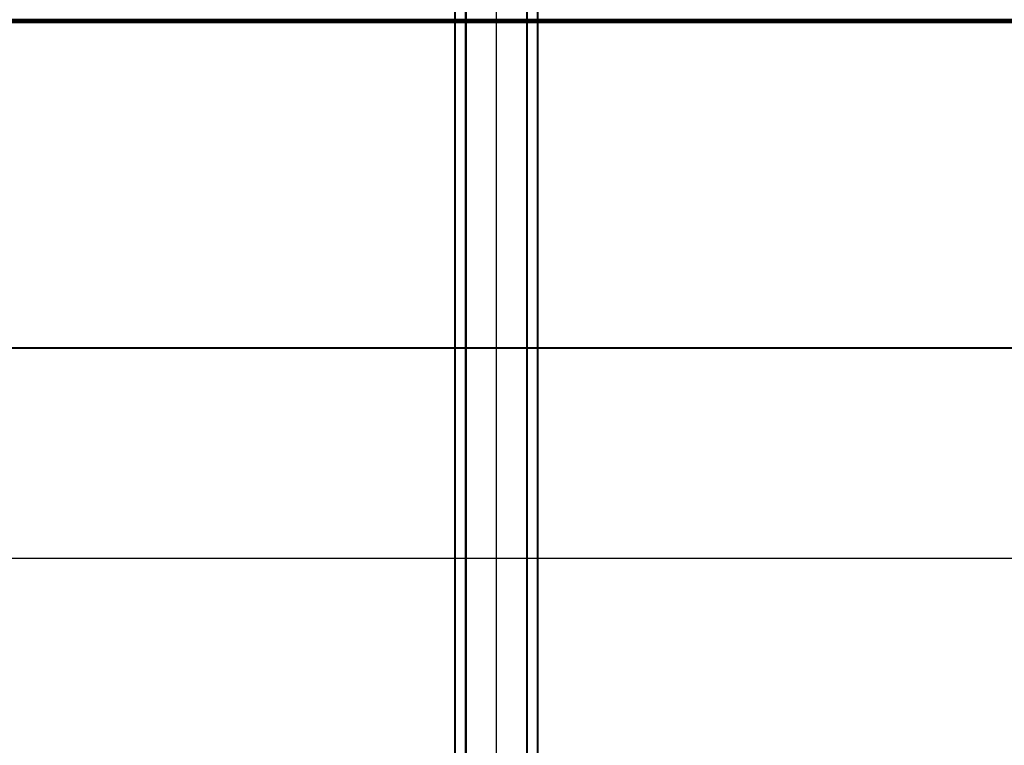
# Model space of a CAD drawing. Header units: millimetres. Extents: x -696 to 695, y -1041 to 611.
# Tile 48 of 90: x -222 to 237, y -86 to 252. Entities that reach past the tile are written whole.
import ezdxf

# ---------------------------------------------------------------- set-up
doc = ezdxf.new("R2010")
doc.units = ezdxf.units.MM
doc.layers.add('A-GENM', color=13, linetype='Continuous', lineweight=40)
doc.layers.add('G-IMPT', color=8, linetype='Continuous', lineweight=40)

# ---------------------------------------------------------------- blocks, each defined once
blk = doc.blocks.new('NEXA 400 CALQUES_dwg-748074-Niveau de réf_')
at = {"layer": 'G-IMPT'}
for p, q in [((498.9, 251.5), (-498.9, 251.5)), ((-2.1, 252), (-2.1, 251)), ((-2.1, 251), (0, 251)), ((0, 251), (-2.1, 251)), ((0, 251), (2.1, 251)), ((2.1, 251), (0, 251)), ((2.1, 251), (2.1, 252)), ((572.61, 99.06), (-574.16, 99.06)), ((573.39, 99.06), (-573.39, 99.06))]:
    blk.add_line(p, q, dxfattribs=at)
at = {"layer": 'G-IMPT', "flags": 128}
for points in [[(-499.4, 252), (-249.7, 252), (0, 252), (249.7, 252), (499.4, 252)], [(-499.4, 251.5), (-249.7, 251.5), (0, 251.5), (249.7, 251.5), (499.4, 251.5)], [(499.4, 251.4), (249.7, 251.4), (0, 251.4), (-249.7, 251.4), (-499.4, 251.4)], [(499, 251), (249.5, 251), (0, 251), (-249.5, 251), (-499, 251)], [(-499, 251), (-249.5, 251), (0, 251), (249.5, 251), (499, 251)], [(498.9, 252), (249.45, 252), (0, 252), (-249.45, 252), (-498.9, 252)], [(498.9, 251.5), (249.45, 251.5), (0, 251.5), (-249.45, 251.5), (-498.9, 251.5)], [(498.9, 251.5), (249.45, 251.5), (0, 251.5), (-249.45, 251.5), (-498.9, 251.5)], [(-498.9, 251.5), (-249.45, 251.5), (0, 251.5), (249.45, 251.5), (498.9, 251.5)], [(-498.9, 251.5), (-249.45, 251.5), (0, 251.5), (249.45, 251.5), (498.9, 251.5)], [(-498.9, 251.5), (-249.45, 251.5), (0, 251.5), (249.45, 251.5), (498.9, 251.5)], [(498.9, 251.5), (249.45, 251.5), (0, 251.5), (-249.45, 251.5), (-498.9, 251.5)], [(-498.9, 251), (-249.45, 251), (0, 251), (249.45, 251), (498.9, 251)], [(498.9, 251), (249.45, 251), (0, 251), (-249.45, 251), (-498.9, 251)], [(-498.9, 250.9), (-249.45, 250.9), (0, 250.9), (249.45, 250.9), (498.9, 250.9)], [(498.9, 250.9), (249.45, 250.9), (0, 250.9), (-249.45, 250.9), (-498.9, 250.9)], [(-355.2, 251.4), (-177.6, 251.4), (0, 251.4), (177.6, 251.4), (355.2, 251.4)], [(355.2, 251.4), (177.6, 251.4), (0, 251.4), (-177.6, 251.4), (-355.2, 251.4)]]:
    blk.add_lwpolyline(points, dxfattribs=at)
blk = doc.blocks.new('Nexa Toit - 400-748087-Niveau de réf_')
at = {"layer": 'A-GENM'}
for p, q in [((-19.25, 407.5), (-19.25, -407.5)), ((-19.25, 407.5), (-19.25, -407.5)), ((-14.25, -407.5), (-14.25, 407.5)), ((-14.25, 407.5), (-14.25, -407.5)), ((14.25, 407.5), (14.25, -407.5)), ((14.25, 407.5), (14.25, -407.5)), ((19.25, 407.5), (19.25, -407.5)), ((19.25, 407.5), (19.25, -407.5))]:
    blk.add_line(p, q, dxfattribs=at)

msp = doc.modelspace()

# ---------------------------------------------------------------- linework, layer by layer
at = {"color": 94, "lineweight": 30}
for p, q in [((0, 610.6), (0, -608.6)), ((609.6, 1), (-609.6, 1))]:
    msp.add_line(p, q, dxfattribs=at)
msp.add_circle((0, 1), 609.6, dxfattribs=at)

# ---------------------------------------------------------------- block references
at = {"layer": 'A-GENM'}
msp.add_blockref('Nexa Toit - 400-748087-Niveau de réf_', (0, 0), dxfattribs=at)
at = {"layer": 'G-IMPT'}
msp.add_blockref('NEXA 400 CALQUES_dwg-748074-Niveau de réf_', (0, 0), dxfattribs=at)

doc.saveas('drawing.dxf')
